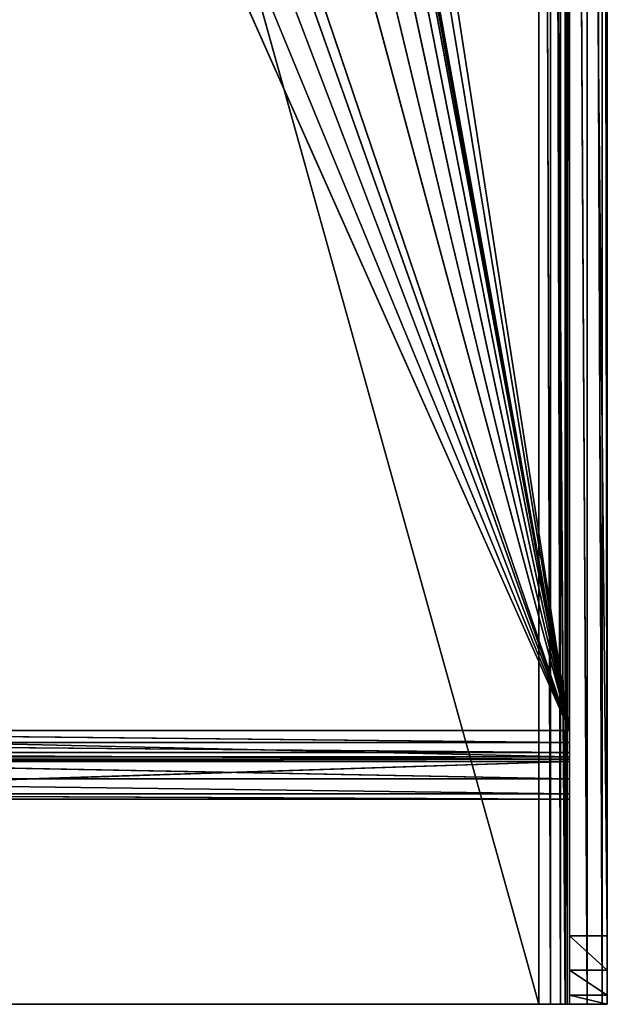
# Model space of a CAD drawing. Extents: x 650 to 764, y -67 to 219.
# Tile 13 of 256: x 707 to 724, y 48 to 77. Entities that reach past the tile are written whole.
import ezdxf

# ---------------------------------------------------------------- set-up
doc = ezdxf.new("R2010")
doc.units = 0
doc.header["$LTSCALE"] = 25.4
doc.layers.get('0').update_dxf_attribs({"color": 13, "linetype": 'CONTINUOUS'})

# ---------------------------------------------------------------- blocks, each defined once
blk = doc.blocks.new('CROSS-I-9603-9598_STL')
at = {"color": 7}
for p, q in [((85.878, 194.033, 115), (85.23, 193.6, 115)), ((85.23, 193.6, 115), (85.878, 194.033, 230)), ((85.23, 193.6, 115), (85.878, 194.033, 230)), ((85.878, 194.033, 115), (85.23, 193.6, 115)), ((86.644, 194.186, 115), (85.878, 194.033, 115)), ((85.878, 194.033, 115), (86.644, 194.186, 230)), ((85.878, 194.033, 115), (86.644, 194.186, 230)), ((86.644, 194.186, 115), (85.878, 194.033, 115)), ((85.878, 194.033, 115), (85.878, 194.033, 230)), ((85.878, 194.033, 115), (85.878, 194.033, 230)), ((85.878, 194.033, 115), (86.299, 193.017, 115)), ((85.878, 194.033, 115), (86.299, 193.017, 115)), ((85.878, 194.033, 115), (86.644, 193.086, 115)), ((85.878, 194.033, 115), (86.644, 193.086, 115)), ((118.644, 194.186, 230), (86.644, 194.186, 115)), ((86.644, 194.186, 115), (86.644, 194.186, 230)), ((118.644, 194.186, 230), (86.644, 194.186, 115)), ((118.644, 194.186, 115), (86.644, 194.186, 115)), ((86.644, 194.186, 115), (86.644, 194.186, 230)), ((86.644, 194.186, 115), (86.644, 193.086, 115)), ((86.644, 194.186, 115), (86.644, 193.086, 115)), ((86.644, 194.186, 115), (118.644, 193.086, 115)), ((86.644, 194.186, 115), (118.644, 193.086, 115)), ((118.644, 194.186, 115), (86.644, 194.186, 115)), ((85.23, 193.6, 115), (84.796, 192.951, 115)), ((84.796, 192.951, 115), (85.23, 193.6, 230)), ((84.796, 192.951, 115), (85.23, 193.6, 230)), ((85.23, 193.6, 115), (84.796, 192.951, 115)), ((85.23, 193.6, 115), (85.23, 193.6, 230)), ((85.23, 193.6, 115), (85.23, 193.6, 230)), ((85.23, 193.6, 115), (86.007, 192.822, 115)), ((85.23, 193.6, 115), (86.007, 192.822, 115)), ((85.23, 193.6, 115), (86.299, 193.017, 115)), ((85.23, 193.6, 115), (86.299, 193.017, 115)), ((84.796, 192.951, 115), (84.644, 192.186, 115)), ((84.644, 192.186, 115), (84.796, 192.951, 230)), ((84.644, 192.186, 115), (84.796, 192.951, 230)), ((84.796, 192.951, 115), (84.644, 192.186, 115)), ((84.796, 192.951, 115), (84.796, 192.951, 230)), ((84.796, 192.951, 115), (84.796, 192.951, 230)), ((84.796, 192.951, 115), (85.812, 192.53, 115)), ((84.796, 192.951, 115), (85.812, 192.53, 115)), ((84.796, 192.951, 115), (86.007, 192.822, 115)), ((84.796, 192.951, 115), (86.007, 192.822, 115)), ((85.812, 192.53, 115), (86.007, 192.822, 230)), ((85.812, 192.53, 115), (86.007, 192.822, 230)), ((85.812, 192.53, 115), (86.007, 192.822, 115)), ((85.812, 192.53, 115), (86.007, 192.822, 115)), ((86.007, 192.822, 115), (86.299, 193.017, 230)), ((86.007, 192.822, 115), (86.299, 193.017, 230)), ((86.007, 192.822, 115), (86.299, 193.017, 115)), ((86.007, 192.822, 115), (86.299, 193.017, 115)), ((86.007, 192.822, 115), (86.007, 192.822, 230)), ((86.007, 192.822, 115), (86.007, 192.822, 230)), ((86.299, 193.017, 115), (86.644, 193.086, 230)), ((86.299, 193.017, 115), (86.644, 193.086, 230)), ((86.299, 193.017, 115), (86.644, 193.086, 115)), ((86.299, 193.017, 115), (86.644, 193.086, 115)), ((86.299, 193.017, 115), (86.299, 193.017, 230)), ((86.299, 193.017, 115), (86.299, 193.017, 230)), ((86.644, 193.086, 115), (86.644, 193.086, 230)), ((86.644, 193.086, 115), (86.644, 193.086, 230)), ((86.644, 193.086, 115), (118.644, 193.086, 115)), ((86.644, 193.086, 115), (118.644, 193.086, 115)), ((84.644, 192.186, 115), (85.812, 192.53, 115)), ((84.644, 192.186, 115), (85.812, 192.53, 115)), ((85.744, 192.186, 115), (85.812, 192.53, 230)), ((85.744, 192.186, 115), (85.812, 192.53, 230)), ((85.744, 192.186, 115), (85.812, 192.53, 115)), ((85.744, 192.186, 115), (85.812, 192.53, 115)), ((85.812, 192.53, 115), (85.812, 192.53, 230)), ((85.812, 192.53, 115), (85.812, 192.53, 230)), ((84.644, 192.186, 115), (84.644, 192.186, 230)), ((84.644, 192.186, 230), (84.644, 159.186, 117)), ((84.644, 192.186, 230), (84.644, 159.186, 117)), ((84.644, 192.186, 115), (84.644, 192.186, 230)), ((84.644, 192.186, 115), (84.644, 159.186, 117)), ((84.644, 192.186, 115), (84.644, 159.186, 117)), ((84.644, 192.186, 115), (84.644, 161.186, 115)), ((84.644, 161.186, 115), (85.744, 192.186, 115)), ((84.644, 161.186, 115), (85.744, 192.186, 115)), ((84.644, 192.186, 115), (84.644, 161.186, 115)), ((84.644, 192.186, 115), (85.744, 192.186, 115)), ((84.644, 192.186, 115), (85.744, 192.186, 115)), ((85.744, 159.186, 117), (85.744, 192.186, 115)), ((85.744, 192.186, 115), (85.744, 159.186, 228)), ((85.744, 161.186, 115), (85.744, 192.186, 115)), ((85.744, 159.186, 117), (85.744, 192.186, 115)), ((85.744, 192.186, 115), (85.744, 159.186, 228)), ((85.744, 192.186, 115), (85.744, 192.186, 230)), ((85.744, 192.186, 115), (85.744, 192.186, 230)), ((85.744, 161.186, 115), (85.744, 192.186, 115)), ((84.644, 159.454, 116), (84.644, 161.186, 115)), ((84.644, 161.186, 115), (84.644, 160.186, 115.268)), ((84.644, 159.454, 116), (84.644, 161.186, 115)), ((84.644, 159.186, 117), (84.644, 161.186, 115)), ((84.644, 159.186, 117), (84.644, 161.186, 115)), ((85.744, 161.186, 115), (84.644, 161.186, 115)), ((84.644, 161.186, 115), (84.644, 160.186, 115.268)), ((84.644, 161.186, 115), (85.744, 160.186, 115.268)), ((84.644, 161.186, 115), (85.744, 160.186, 115.268)), ((85.744, 161.186, 115), (84.644, 161.186, 115)), ((85.744, 160.186, 115.268), (85.744, 161.186, 115)), ((85.744, 161.186, 115), (85.744, 159.186, 117)), ((85.744, 161.186, 115), (85.744, 159.186, 117)), ((85.744, 160.186, 115.268), (85.744, 161.186, 115)), ((84.644, 160.186, 115.268), (84.644, 159.454, 116)), ((84.644, 160.186, 115.268), (84.644, 159.454, 116)), ((84.644, 160.186, 115.268), (85.744, 159.454, 116)), ((84.644, 160.186, 115.268), (85.744, 159.454, 116)), ((84.644, 160.186, 115.268), (85.744, 160.186, 115.268)), ((84.644, 160.186, 115.268), (85.744, 160.186, 115.268)), ((85.744, 159.454, 116), (85.744, 160.186, 115.268)), ((85.744, 160.186, 115.268), (85.744, 159.186, 117)), ((85.744, 160.186, 115.268), (85.744, 159.186, 117)), ((85.744, 159.454, 116), (85.744, 160.186, 115.268)), ((84.644, 159.454, 116), (84.644, 159.186, 117)), ((84.644, 159.454, 116), (84.644, 159.186, 117)), ((84.644, 159.454, 116), (85.744, 159.186, 117)), ((84.644, 159.454, 116), (85.744, 159.186, 117)), ((84.644, 159.454, 116), (85.744, 159.454, 116)), ((84.644, 159.454, 116), (85.744, 159.454, 116)), ((85.744, 159.186, 117), (85.744, 159.454, 116)), ((85.744, 159.186, 117), (85.744, 159.454, 116)), ((84.644, 159.186, 117), (84.644, 159.186, 228)), ((85.744, 159.186, 228), (84.644, 159.186, 117)), ((84.644, 159.186, 117), (85.744, 159.186, 117)), ((85.744, 159.186, 228), (84.644, 159.186, 117)), ((84.644, 159.186, 117), (84.644, 159.186, 228)), ((84.644, 159.186, 117), (85.744, 159.186, 117)), ((85.744, 159.186, 117), (85.744, 159.186, 228)), ((85.744, 159.186, 117), (85.744, 159.186, 228))]:
    blk.add_line(p, q, dxfattribs=at)
at = {"color": 251}
for p, q in [((85.744, 163.186, 121), (85.744, 192.186, 121)), ((85.744, 192.186, 121), (119.544, 163.186, 121)), ((85.744, 192.186, 121), (119.544, 163.186, 121)), ((85.744, 192.186, 121), (119.544, 192.186, 121)), ((85.744, 192.186, 121), (85.744, 192.186, 122.1)), ((85.744, 192.186, 122.1), (119.544, 192.186, 121)), ((85.744, 192.186, 121), (119.544, 192.186, 121)), ((85.744, 192.186, 122.1), (119.544, 192.186, 121)), ((85.744, 192.186, 122.1), (119.544, 192.186, 122.1)), ((85.744, 192.186, 122.1), (85.744, 163.186, 122.1)), ((85.744, 163.186, 122.1), (119.544, 192.186, 122.1)), ((85.744, 192.186, 122.1), (119.544, 192.186, 122.1)), ((85.744, 163.186, 122.1), (119.544, 192.186, 122.1)), ((85.744, 192.186, 121), (85.744, 192.186, 122.1)), ((85.744, 192.186, 121), (85.744, 163.186, 122.1)), ((85.744, 192.186, 122.1), (85.744, 163.186, 122.1)), ((85.744, 192.186, 121), (85.744, 163.186, 122.1)), ((85.744, 163.186, 121), (85.744, 192.186, 121)), ((85.744, 162.42, 121.152), (85.744, 163.186, 121)), ((85.744, 163.186, 121), (119.544, 162.42, 121.152)), ((85.744, 163.186, 121), (119.544, 162.42, 121.152)), ((85.744, 163.186, 121), (119.544, 163.186, 121)), ((85.744, 163.186, 121), (119.544, 163.186, 121)), ((85.744, 163.186, 122.1), (119.544, 163.186, 122.1)), ((85.744, 163.186, 122.1), (119.544, 163.186, 122.1)), ((85.744, 163.186, 122.1), (119.544, 162.841, 122.169)), ((85.744, 163.186, 122.1), (119.544, 162.841, 122.169)), ((85.744, 163.186, 122.1), (85.744, 162.841, 122.169)), ((85.744, 163.186, 121), (85.744, 163.186, 122.1)), ((85.744, 163.186, 121), (85.744, 163.186, 122.1)), ((85.744, 163.186, 121), (85.744, 162.841, 122.169)), ((85.744, 163.186, 122.1), (85.744, 162.841, 122.169)), ((85.744, 163.186, 121), (85.744, 162.841, 122.169)), ((85.744, 162.42, 121.152), (85.744, 163.186, 121)), ((85.744, 162.841, 122.169), (119.544, 162.841, 122.169)), ((85.744, 162.841, 122.169), (119.544, 162.841, 122.169)), ((85.744, 162.841, 122.169), (119.544, 162.549, 122.364)), ((85.744, 162.841, 122.169), (119.544, 162.549, 122.364)), ((85.744, 162.841, 122.169), (85.744, 162.549, 122.364)), ((85.744, 162.42, 121.152), (85.744, 162.841, 122.169)), ((85.744, 162.42, 121.152), (85.744, 162.841, 122.169)), ((85.744, 162.841, 122.169), (85.744, 162.549, 122.364)), ((85.744, 162.549, 122.364), (119.544, 162.549, 122.364)), ((85.744, 162.549, 122.364), (119.544, 162.549, 122.364)), ((85.744, 162.549, 122.364), (119.544, 162.354, 122.656)), ((85.744, 162.549, 122.364), (119.544, 162.354, 122.656)), ((85.744, 162.549, 122.364), (85.744, 162.354, 122.656)), ((85.744, 162.42, 121.152), (85.744, 162.549, 122.364)), ((85.744, 162.42, 121.152), (85.744, 162.549, 122.364)), ((85.744, 161.771, 121.586), (85.744, 162.549, 122.364)), ((85.744, 161.771, 121.586), (85.744, 162.549, 122.364)), ((85.744, 162.549, 122.364), (85.744, 162.354, 122.656)), ((85.744, 161.771, 121.586), (85.744, 162.42, 121.152)), ((85.744, 162.42, 121.152), (119.544, 161.771, 121.586)), ((85.744, 162.42, 121.152), (119.544, 161.771, 121.586)), ((85.744, 162.42, 121.152), (119.544, 162.42, 121.152)), ((85.744, 162.42, 121.152), (119.544, 162.42, 121.152)), ((85.744, 161.771, 121.586), (85.744, 162.42, 121.152)), ((85.744, 162.354, 122.656), (119.544, 162.354, 122.656)), ((85.744, 162.354, 122.656), (119.544, 162.354, 122.656)), ((85.744, 162.354, 122.656), (119.544, 162.286, 123)), ((85.744, 162.354, 122.656), (119.544, 162.286, 123)), ((85.744, 162.354, 122.656), (85.744, 162.286, 123)), ((85.744, 161.771, 121.586), (85.744, 162.354, 122.656)), ((85.744, 161.771, 121.586), (85.744, 162.354, 122.656)), ((85.744, 161.338, 122.235), (85.744, 162.354, 122.656)), ((85.744, 161.338, 122.235), (85.744, 162.354, 122.656)), ((85.744, 162.354, 122.656), (85.744, 162.286, 123)), ((85.744, 162.286, 123), (119.544, 162.286, 123)), ((99.644, 162.286, 164), (85.744, 162.286, 123)), ((85.744, 162.286, 123), (85.744, 162.286, 223)), ((99.644, 162.286, 164), (85.744, 162.286, 123)), ((99.872, 162.286, 162.852), (85.744, 162.286, 123)), ((100.522, 162.286, 161.879), (85.744, 162.286, 123)), ((99.872, 162.286, 162.852), (85.744, 162.286, 123)), ((100.522, 162.286, 161.879), (85.744, 162.286, 123)), ((101.496, 162.286, 161.228), (85.744, 162.286, 123)), ((101.496, 162.286, 161.228), (85.744, 162.286, 123)), ((85.744, 162.286, 123), (119.544, 162.286, 123)), ((85.744, 161.338, 122.235), (85.744, 162.286, 123)), ((85.744, 161.338, 122.235), (85.744, 162.286, 123)), ((85.744, 161.186, 123), (85.744, 162.286, 123)), ((85.744, 161.186, 123), (85.744, 162.286, 123)), ((85.744, 161.186, 123), (85.744, 162.286, 223)), ((85.744, 162.286, 123), (85.744, 162.286, 223)), ((85.744, 161.186, 123), (85.744, 162.286, 223)), ((85.744, 161.338, 122.235), (85.744, 161.771, 121.586)), ((85.744, 161.771, 121.586), (119.544, 161.338, 122.235)), ((85.744, 161.771, 121.586), (119.544, 161.338, 122.235)), ((85.744, 161.771, 121.586), (119.544, 161.771, 121.586)), ((85.744, 161.771, 121.586), (119.544, 161.771, 121.586)), ((85.744, 161.338, 122.235), (85.744, 161.771, 121.586)), ((85.744, 161.186, 123), (85.744, 161.338, 122.235)), ((85.744, 161.338, 122.235), (119.544, 161.186, 123)), ((85.744, 161.338, 122.235), (119.544, 161.186, 123)), ((85.744, 161.338, 122.235), (119.544, 161.338, 122.235)), ((85.744, 161.338, 122.235), (119.544, 161.338, 122.235)), ((85.744, 161.186, 123), (85.744, 161.338, 122.235)), ((101.496, 161.186, 161.228), (85.744, 161.186, 123)), ((85.744, 161.186, 123), (102.644, 161.186, 161)), ((85.744, 161.186, 123), (102.644, 161.186, 161)), ((85.744, 161.186, 123), (119.544, 161.186, 123)), ((100.522, 161.186, 161.879), (85.744, 161.186, 123)), ((101.496, 161.186, 161.228), (85.744, 161.186, 123)), ((100.522, 161.186, 161.879), (85.744, 161.186, 123)), ((99.872, 161.186, 162.852), (85.744, 161.186, 123)), ((99.872, 161.186, 162.852), (85.744, 161.186, 123)), ((99.644, 161.186, 164), (85.744, 161.186, 123)), ((85.744, 161.186, 223), (85.744, 161.186, 123)), ((85.744, 161.186, 123), (98.281, 161.186, 203.895)), ((85.744, 161.186, 123), (98.281, 161.186, 203.895)), ((85.744, 161.186, 123), (98.876, 161.186, 202.539)), ((97.282, 161.186, 186.224), (85.744, 161.186, 123)), ((85.744, 161.186, 123), (97.159, 161.186, 184.589)), ((97.282, 161.186, 186.224), (85.744, 161.186, 123)), ((99.88, 161.186, 201.449), (85.744, 161.186, 123)), ((99.88, 161.186, 201.449), (85.744, 161.186, 123)), ((85.744, 161.186, 123), (98.876, 161.186, 202.539)), ((98.344, 161.186, 181.571), (85.744, 161.186, 123)), ((85.744, 161.186, 123), (99.545, 161.186, 180.456)), ((98.344, 161.186, 181.571), (85.744, 161.186, 123)), ((97.524, 161.186, 182.991), (85.744, 161.186, 123)), ((97.524, 161.186, 182.991), (85.744, 161.186, 123)), ((85.744, 161.186, 123), (97.159, 161.186, 184.589)), ((85.744, 161.186, 123), (99.545, 161.186, 180.456)), ((85.744, 161.186, 123), (101.023, 161.186, 179.744)), ((85.744, 161.186, 123), (101.023, 161.186, 179.744)), ((99.644, 161.186, 164), (85.744, 161.186, 123)), ((85.744, 161.186, 123), (119.544, 161.186, 123)), ((85.744, 161.186, 223), (85.744, 161.186, 123))]:
    blk.add_line(p, q, dxfattribs=at)
at = {"color": 7}
mesh = blk.add_polyface(dxfattribs=at)
corners = [(85.878, 194.033, 230), (85.878, 194.033, 115), (85.23, 193.6, 115)]
mesh.append_faces([[corners[k] for k in face] for face in [(0, 1, 2)]], dxfattribs={"color": 7})
mesh = blk.add_polyface(dxfattribs=at)
corners = [(85.878, 194.033, 230), (85.23, 193.6, 115), (85.23, 193.6, 230)]
mesh.append_faces([[corners[k] for k in face] for face in [(0, 1, 2)]], dxfattribs={"color": 7})
mesh = blk.add_polyface(dxfattribs=at)
corners = [(86.299, 193.017, 115), (85.23, 193.6, 115), (85.878, 194.033, 115)]
mesh.append_faces([[corners[k] for k in face] for face in [(0, 1, 2)]], dxfattribs={"color": 7})
mesh = blk.add_polyface(dxfattribs=at)
corners = [(86.644, 194.186, 230), (86.644, 194.186, 115), (85.878, 194.033, 115)]
mesh.append_faces([[corners[k] for k in face] for face in [(0, 1, 2)]], dxfattribs={"color": 7})
mesh = blk.add_polyface(dxfattribs=at)
corners = [(86.644, 194.186, 230), (85.878, 194.033, 115), (85.878, 194.033, 230)]
mesh.append_faces([[corners[k] for k in face] for face in [(0, 1, 2)]], dxfattribs={"color": 7})
mesh = blk.add_polyface(dxfattribs=at)
corners = [(86.644, 193.086, 115), (85.878, 194.033, 115), (86.644, 194.186, 115)]
mesh.append_faces([[corners[k] for k in face] for face in [(0, 1, 2)]], dxfattribs={"color": 7})
mesh = blk.add_polyface(dxfattribs=at)
corners = [(86.644, 193.086, 115), (86.299, 193.017, 115), (85.878, 194.033, 115)]
mesh.append_faces([[corners[k] for k in face] for face in [(0, 1, 2)]], dxfattribs={"color": 7})
mesh = blk.add_polyface(dxfattribs=at)
corners = [(118.644, 194.186, 230), (86.644, 194.186, 115), (86.644, 194.186, 230)]
mesh.append_faces([[corners[k] for k in face] for face in [(0, 1, 2)]], dxfattribs={"color": 7})
mesh = blk.add_polyface(dxfattribs=at)
corners = [(118.644, 194.186, 230), (118.644, 194.186, 115), (86.644, 194.186, 115)]
mesh.append_faces([[corners[k] for k in face] for face in [(0, 1, 2)]], dxfattribs={"color": 7})
mesh = blk.add_polyface(dxfattribs=at)
corners = [(118.644, 193.086, 115), (86.644, 193.086, 115), (86.644, 194.186, 115)]
mesh.append_faces([[corners[k] for k in face] for face in [(0, 1, 2)]], dxfattribs={"color": 7})
mesh = blk.add_polyface(dxfattribs=at)
corners = [(118.644, 193.086, 115), (86.644, 194.186, 115), (118.644, 194.186, 115)]
mesh.append_faces([[corners[k] for k in face] for face in [(0, 1, 2)]], dxfattribs={"color": 7})
mesh = blk.add_polyface(dxfattribs=at)
corners = [(85.23, 193.6, 115), (84.796, 192.951, 115), (85.23, 193.6, 230)]
mesh.append_faces([[corners[k] for k in face] for face in [(0, 1, 2)]], dxfattribs={"color": 7})
mesh = blk.add_polyface(dxfattribs=at)
corners = [(85.23, 193.6, 230), (84.796, 192.951, 115), (84.796, 192.951, 230)]
mesh.append_faces([[corners[k] for k in face] for face in [(0, 1, 2)]], dxfattribs={"color": 7})
mesh = blk.add_polyface(dxfattribs=at)
corners = [(86.007, 192.822, 115), (84.796, 192.951, 115), (85.23, 193.6, 115)]
mesh.append_faces([[corners[k] for k in face] for face in [(0, 1, 2)]], dxfattribs={"color": 7})
mesh = blk.add_polyface(dxfattribs=at)
corners = [(86.299, 193.017, 115), (86.007, 192.822, 115), (85.23, 193.6, 115)]
mesh.append_faces([[corners[k] for k in face] for face in [(0, 1, 2)]], dxfattribs={"color": 7})
mesh = blk.add_polyface(dxfattribs=at)
corners = [(84.796, 192.951, 230), (84.796, 192.951, 115), (84.644, 192.186, 115)]
mesh.append_faces([[corners[k] for k in face] for face in [(0, 1, 2)]], dxfattribs={"color": 7})
mesh = blk.add_polyface(dxfattribs=at)
corners = [(84.796, 192.951, 230), (84.644, 192.186, 115), (84.644, 192.186, 230)]
mesh.append_faces([[corners[k] for k in face] for face in [(0, 1, 2)]], dxfattribs={"color": 7})
mesh = blk.add_polyface(dxfattribs=at)
corners = [(85.812, 192.53, 115), (84.644, 192.186, 115), (84.796, 192.951, 115)]
mesh.append_faces([[corners[k] for k in face] for face in [(0, 1, 2)]], dxfattribs={"color": 7})
mesh = blk.add_polyface(dxfattribs=at)
corners = [(86.007, 192.822, 115), (85.812, 192.53, 115), (84.796, 192.951, 115)]
mesh.append_faces([[corners[k] for k in face] for face in [(0, 1, 2)]], dxfattribs={"color": 7})
mesh = blk.add_polyface(dxfattribs=at)
corners = [(86.007, 192.822, 230), (85.812, 192.53, 230), (85.812, 192.53, 115)]
mesh.append_faces([[corners[k] for k in face] for face in [(0, 1, 2)]], dxfattribs={"color": 7})
mesh = blk.add_polyface(dxfattribs=at)
corners = [(86.007, 192.822, 230), (85.812, 192.53, 115), (86.007, 192.822, 115)]
mesh.append_faces([[corners[k] for k in face] for face in [(0, 1, 2)]], dxfattribs={"color": 7})
mesh = blk.add_polyface(dxfattribs=at)
corners = [(86.007, 192.822, 230), (86.007, 192.822, 115), (86.299, 193.017, 230)]
mesh.append_faces([[corners[k] for k in face] for face in [(0, 1, 2)]], dxfattribs={"color": 7})
mesh = blk.add_polyface(dxfattribs=at)
corners = [(86.299, 193.017, 230), (86.007, 192.822, 115), (86.299, 193.017, 115)]
mesh.append_faces([[corners[k] for k in face] for face in [(0, 1, 2)]], dxfattribs={"color": 7})
mesh = blk.add_polyface(dxfattribs=at)
corners = [(86.299, 193.017, 230), (86.299, 193.017, 115), (86.644, 193.086, 230)]
mesh.append_faces([[corners[k] for k in face] for face in [(0, 1, 2)]], dxfattribs={"color": 7})
mesh = blk.add_polyface(dxfattribs=at)
corners = [(86.644, 193.086, 230), (86.299, 193.017, 115), (86.644, 193.086, 115)]
mesh.append_faces([[corners[k] for k in face] for face in [(0, 1, 2)]], dxfattribs={"color": 7})
mesh = blk.add_polyface(dxfattribs=at)
corners = [(86.644, 193.086, 230), (118.644, 193.086, 115), (118.644, 193.086, 230)]
mesh.append_faces([[corners[k] for k in face] for face in [(0, 1, 2)]], dxfattribs={"color": 7})
mesh = blk.add_polyface(dxfattribs=at)
corners = [(86.644, 193.086, 230), (86.644, 193.086, 115), (118.644, 193.086, 115)]
mesh.append_faces([[corners[k] for k in face] for face in [(0, 1, 2)]], dxfattribs={"color": 7})
mesh = blk.add_polyface(dxfattribs=at)
corners = [(85.812, 192.53, 115), (85.744, 192.186, 115), (84.644, 192.186, 115)]
mesh.append_faces([[corners[k] for k in face] for face in [(0, 1, 2)]], dxfattribs={"color": 7})
mesh = blk.add_polyface(dxfattribs=at)
corners = [(85.812, 192.53, 230), (85.744, 192.186, 230), (85.744, 192.186, 115)]
mesh.append_faces([[corners[k] for k in face] for face in [(0, 1, 2)]], dxfattribs={"color": 7})
mesh = blk.add_polyface(dxfattribs=at)
corners = [(85.812, 192.53, 230), (85.744, 192.186, 115), (85.812, 192.53, 115)]
mesh.append_faces([[corners[k] for k in face] for face in [(0, 1, 2)]], dxfattribs={"color": 7})
mesh = blk.add_polyface(dxfattribs=at)
corners = [(84.644, 192.186, 230), (84.644, 159.186, 117), (84.644, 159.186, 228)]
mesh.append_faces([[corners[k] for k in face] for face in [(0, 1, 2)]], dxfattribs={"color": 7})
mesh = blk.add_polyface(dxfattribs=at)
corners = [(84.644, 192.186, 230), (84.644, 192.186, 115), (84.644, 159.186, 117)]
mesh.append_faces([[corners[k] for k in face] for face in [(0, 1, 2)]], dxfattribs={"color": 7})
mesh = blk.add_polyface(dxfattribs=at)
corners = [(84.644, 192.186, 115), (84.644, 161.186, 115), (84.644, 159.186, 117)]
mesh.append_faces([[corners[k] for k in face] for face in [(0, 1, 2)]], dxfattribs={"color": 7})
mesh = blk.add_polyface(dxfattribs=at)
corners = [(85.744, 161.186, 115), (84.644, 161.186, 115), (85.744, 192.186, 115)]
mesh.append_faces([[corners[k] for k in face] for face in [(0, 1, 2)]], dxfattribs={"color": 7})
mesh = blk.add_polyface(dxfattribs=at)
corners = [(85.744, 192.186, 115), (84.644, 161.186, 115), (84.644, 192.186, 115)]
mesh.append_faces([[corners[k] for k in face] for face in [(0, 1, 2)]], dxfattribs={"color": 7})
mesh = blk.add_polyface(dxfattribs=at)
corners = [(85.744, 192.186, 115), (85.744, 159.186, 228), (85.744, 159.186, 117)]
mesh.append_faces([[corners[k] for k in face] for face in [(0, 1, 2)]], dxfattribs={"color": 7})
mesh = blk.add_polyface(dxfattribs=at)
corners = [(85.744, 192.186, 115), (85.744, 159.186, 117), (85.744, 161.186, 115)]
mesh.append_faces([[corners[k] for k in face] for face in [(0, 1, 2)]], dxfattribs={"color": 7})
mesh = blk.add_polyface(dxfattribs=at)
corners = [(85.744, 192.186, 230), (85.744, 159.186, 228), (85.744, 192.186, 115)]
mesh.append_faces([[corners[k] for k in face] for face in [(0, 1, 2)]], dxfattribs={"color": 7})
at = {"color": 251}
mesh = blk.add_polyface(dxfattribs=at)
corners = [(119.544, 163.186, 121), (85.744, 163.186, 121), (85.744, 192.186, 121)]
mesh.append_faces([[corners[k] for k in face] for face in [(0, 1, 2)]], dxfattribs={"color": 251})
mesh = blk.add_polyface(dxfattribs=at)
corners = [(119.544, 163.186, 121), (85.744, 192.186, 121), (119.544, 192.186, 121)]
mesh.append_faces([[corners[k] for k in face] for face in [(0, 1, 2)]], dxfattribs={"color": 251})
mesh = blk.add_polyface(dxfattribs=at)
corners = [(85.744, 192.186, 122.1), (119.544, 192.186, 121), (85.744, 192.186, 121)]
mesh.append_faces([[corners[k] for k in face] for face in [(0, 1, 2)]], dxfattribs={"color": 251})
mesh = blk.add_polyface(dxfattribs=at)
corners = [(119.544, 192.186, 122.1), (119.544, 192.186, 121), (85.744, 192.186, 122.1)]
mesh.append_faces([[corners[k] for k in face] for face in [(0, 1, 2)]], dxfattribs={"color": 251})
mesh = blk.add_polyface(dxfattribs=at)
corners = [(119.544, 192.186, 122.1), (85.744, 192.186, 122.1), (85.744, 163.186, 122.1)]
mesh.append_faces([[corners[k] for k in face] for face in [(0, 1, 2)]], dxfattribs={"color": 251})
mesh = blk.add_polyface(dxfattribs=at)
corners = [(119.544, 192.186, 122.1), (85.744, 163.186, 122.1), (119.544, 163.186, 122.1)]
mesh.append_faces([[corners[k] for k in face] for face in [(0, 1, 2)]], dxfattribs={"color": 251})
mesh = blk.add_polyface(dxfattribs=at)
corners = [(85.744, 192.186, 121), (85.744, 163.186, 122.1), (85.744, 192.186, 122.1)]
mesh.append_faces([[corners[k] for k in face] for face in [(0, 1, 2)]], dxfattribs={"color": 251})
mesh = blk.add_polyface(dxfattribs=at)
corners = [(85.744, 192.186, 121), (85.744, 163.186, 121), (85.744, 163.186, 122.1)]
mesh.append_faces([[corners[k] for k in face] for face in [(0, 1, 2)]], dxfattribs={"color": 251})
mesh = blk.add_polyface(dxfattribs=at)
corners = [(119.544, 162.42, 121.152), (85.744, 162.42, 121.152), (85.744, 163.186, 121)]
mesh.append_faces([[corners[k] for k in face] for face in [(0, 1, 2)]], dxfattribs={"color": 251})
mesh = blk.add_polyface(dxfattribs=at)
corners = [(119.544, 162.42, 121.152), (85.744, 163.186, 121), (119.544, 163.186, 121)]
mesh.append_faces([[corners[k] for k in face] for face in [(0, 1, 2)]], dxfattribs={"color": 251})
mesh = blk.add_polyface(dxfattribs=at)
corners = [(119.544, 163.186, 122.1), (85.744, 163.186, 122.1), (119.544, 162.841, 122.169)]
mesh.append_faces([[corners[k] for k in face] for face in [(0, 1, 2)]], dxfattribs={"color": 251})
mesh = blk.add_polyface(dxfattribs=at)
corners = [(119.544, 162.841, 122.169), (85.744, 163.186, 122.1), (85.744, 162.841, 122.169)]
mesh.append_faces([[corners[k] for k in face] for face in [(0, 1, 2)]], dxfattribs={"color": 251})
mesh = blk.add_polyface(dxfattribs=at)
corners = [(85.744, 163.186, 121), (85.744, 162.841, 122.169), (85.744, 163.186, 122.1)]
mesh.append_faces([[corners[k] for k in face] for face in [(0, 1, 2)]], dxfattribs={"color": 251})
mesh = blk.add_polyface(dxfattribs=at)
corners = [(85.744, 163.186, 121), (85.744, 162.42, 121.152), (85.744, 162.841, 122.169)]
mesh.append_faces([[corners[k] for k in face] for face in [(0, 1, 2)]], dxfattribs={"color": 251})
mesh = blk.add_polyface(dxfattribs=at)
corners = [(119.544, 162.841, 122.169), (85.744, 162.841, 122.169), (119.544, 162.549, 122.364)]
mesh.append_faces([[corners[k] for k in face] for face in [(0, 1, 2)]], dxfattribs={"color": 251})
mesh = blk.add_polyface(dxfattribs=at)
corners = [(119.544, 162.549, 122.364), (85.744, 162.841, 122.169), (85.744, 162.549, 122.364)]
mesh.append_faces([[corners[k] for k in face] for face in [(0, 1, 2)]], dxfattribs={"color": 251})
mesh = blk.add_polyface(dxfattribs=at)
corners = [(85.744, 162.841, 122.169), (85.744, 162.42, 121.152), (85.744, 162.549, 122.364)]
mesh.append_faces([[corners[k] for k in face] for face in [(0, 1, 2)]], dxfattribs={"color": 251})
mesh = blk.add_polyface(dxfattribs=at)
corners = [(119.544, 162.354, 122.656), (119.544, 162.549, 122.364), (85.744, 162.549, 122.364)]
mesh.append_faces([[corners[k] for k in face] for face in [(0, 1, 2)]], dxfattribs={"color": 251})
mesh = blk.add_polyface(dxfattribs=at)
corners = [(119.544, 162.354, 122.656), (85.744, 162.549, 122.364), (85.744, 162.354, 122.656)]
mesh.append_faces([[corners[k] for k in face] for face in [(0, 1, 2)]], dxfattribs={"color": 251})
mesh = blk.add_polyface(dxfattribs=at)
corners = [(85.744, 162.549, 122.364), (85.744, 162.42, 121.152), (85.744, 161.771, 121.586)]
mesh.append_faces([[corners[k] for k in face] for face in [(0, 1, 2)]], dxfattribs={"color": 251})
mesh = blk.add_polyface(dxfattribs=at)
corners = [(85.744, 162.549, 122.364), (85.744, 161.771, 121.586), (85.744, 162.354, 122.656)]
mesh.append_faces([[corners[k] for k in face] for face in [(0, 1, 2)]], dxfattribs={"color": 251})
mesh = blk.add_polyface(dxfattribs=at)
corners = [(119.544, 161.771, 121.586), (85.744, 161.771, 121.586), (85.744, 162.42, 121.152)]
mesh.append_faces([[corners[k] for k in face] for face in [(0, 1, 2)]], dxfattribs={"color": 251})
mesh = blk.add_polyface(dxfattribs=at)
corners = [(119.544, 161.771, 121.586), (85.744, 162.42, 121.152), (119.544, 162.42, 121.152)]
mesh.append_faces([[corners[k] for k in face] for face in [(0, 1, 2)]], dxfattribs={"color": 251})
mesh = blk.add_polyface(dxfattribs=at)
corners = [(119.544, 162.286, 123), (119.544, 162.354, 122.656), (85.744, 162.354, 122.656)]
mesh.append_faces([[corners[k] for k in face] for face in [(0, 1, 2)]], dxfattribs={"color": 251})
mesh = blk.add_polyface(dxfattribs=at)
corners = [(119.544, 162.286, 123), (85.744, 162.354, 122.656), (85.744, 162.286, 123)]
mesh.append_faces([[corners[k] for k in face] for face in [(0, 1, 2)]], dxfattribs={"color": 251})
mesh = blk.add_polyface(dxfattribs=at)
corners = [(85.744, 162.354, 122.656), (85.744, 161.771, 121.586), (85.744, 161.338, 122.235)]
mesh.append_faces([[corners[k] for k in face] for face in [(0, 1, 2)]], dxfattribs={"color": 251})
mesh = blk.add_polyface(dxfattribs=at)
corners = [(85.744, 162.354, 122.656), (85.744, 161.338, 122.235), (85.744, 162.286, 123)]
mesh.append_faces([[corners[k] for k in face] for face in [(0, 1, 2)]], dxfattribs={"color": 251})
mesh = blk.add_polyface(dxfattribs=at)
corners = [(85.744, 162.286, 223), (99.644, 162.286, 164), (85.744, 162.286, 123)]
mesh.append_faces([[corners[k] for k in face] for face in [(0, 1, 2)]], dxfattribs={"color": 251})
mesh = blk.add_polyface(dxfattribs=at)
corners = [(99.644, 162.286, 164), (99.872, 162.286, 162.852), (85.744, 162.286, 123)]
mesh.append_faces([[corners[k] for k in face] for face in [(0, 1, 2)]], dxfattribs={"color": 251})
mesh = blk.add_polyface(dxfattribs=at)
corners = [(99.872, 162.286, 162.852), (100.522, 162.286, 161.879), (85.744, 162.286, 123)]
mesh.append_faces([[corners[k] for k in face] for face in [(0, 1, 2)]], dxfattribs={"color": 251})
mesh = blk.add_polyface(dxfattribs=at)
corners = [(100.522, 162.286, 161.879), (101.496, 162.286, 161.228), (85.744, 162.286, 123)]
mesh.append_faces([[corners[k] for k in face] for face in [(0, 1, 2)]], dxfattribs={"color": 251})
mesh = blk.add_polyface(dxfattribs=at)
corners = [(101.496, 162.286, 161.228), (119.544, 162.286, 123), (85.744, 162.286, 123)]
mesh.append_faces([[corners[k] for k in face] for face in [(0, 1, 2)]], dxfattribs={"color": 251})
mesh = blk.add_polyface(dxfattribs=at)
corners = [(85.744, 162.286, 123), (85.744, 161.338, 122.235), (85.744, 161.186, 123)]
mesh.append_faces([[corners[k] for k in face] for face in [(0, 1, 2)]], dxfattribs={"color": 251})
mesh = blk.add_polyface(dxfattribs=at)
corners = [(85.744, 162.286, 123), (85.744, 161.186, 123), (85.744, 162.286, 223)]
mesh.append_faces([[corners[k] for k in face] for face in [(0, 1, 2)]], dxfattribs={"color": 251})
mesh = blk.add_polyface(dxfattribs=at)
corners = [(85.744, 162.286, 223), (85.744, 161.186, 123), (85.744, 161.186, 223)]
mesh.append_faces([[corners[k] for k in face] for face in [(0, 1, 2)]], dxfattribs={"color": 251})
mesh = blk.add_polyface(dxfattribs=at)
corners = [(101.496, 162.286, 161.228), (102.644, 162.286, 161), (119.544, 162.286, 123)]
mesh.append_faces([[corners[k] for k in face] for face in [(0, 1, 2)]], dxfattribs={"color": 251})
mesh = blk.add_polyface(dxfattribs=at)
corners = [(85.744, 161.338, 122.235), (85.744, 161.771, 121.586), (119.544, 161.338, 122.235)]
mesh.append_faces([[corners[k] for k in face] for face in [(0, 1, 2)]], dxfattribs={"color": 251})
mesh = blk.add_polyface(dxfattribs=at)
corners = [(119.544, 161.338, 122.235), (85.744, 161.771, 121.586), (119.544, 161.771, 121.586)]
mesh.append_faces([[corners[k] for k in face] for face in [(0, 1, 2)]], dxfattribs={"color": 251})
at = {"color": 7}
mesh = blk.add_polyface(dxfattribs=at)
corners = [(84.644, 161.186, 115), (84.644, 160.186, 115.268), (84.644, 159.454, 116)]
mesh.append_faces([[corners[k] for k in face] for face in [(0, 1, 2)]], dxfattribs={"color": 7})
mesh = blk.add_polyface(dxfattribs=at)
corners = [(84.644, 161.186, 115), (84.644, 159.454, 116), (84.644, 159.186, 117)]
mesh.append_faces([[corners[k] for k in face] for face in [(0, 1, 2)]], dxfattribs={"color": 7})
mesh = blk.add_polyface(dxfattribs=at)
corners = [(85.744, 160.186, 115.268), (84.644, 160.186, 115.268), (84.644, 161.186, 115)]
mesh.append_faces([[corners[k] for k in face] for face in [(0, 1, 2)]], dxfattribs={"color": 7})
mesh = blk.add_polyface(dxfattribs=at)
corners = [(85.744, 160.186, 115.268), (84.644, 161.186, 115), (85.744, 161.186, 115)]
mesh.append_faces([[corners[k] for k in face] for face in [(0, 1, 2)]], dxfattribs={"color": 7})
at = {"color": 251}
mesh = blk.add_polyface(dxfattribs=at)
corners = [(85.744, 161.186, 123), (85.744, 161.338, 122.235), (119.544, 161.186, 123)]
mesh.append_faces([[corners[k] for k in face] for face in [(0, 1, 2)]], dxfattribs={"color": 251})
mesh = blk.add_polyface(dxfattribs=at)
corners = [(119.544, 161.186, 123), (85.744, 161.338, 122.235), (119.544, 161.338, 122.235)]
mesh.append_faces([[corners[k] for k in face] for face in [(0, 1, 2)]], dxfattribs={"color": 251})
at = {"color": 7}
mesh = blk.add_polyface(dxfattribs=at)
corners = [(85.744, 161.186, 115), (85.744, 159.186, 117), (85.744, 160.186, 115.268)]
mesh.append_faces([[corners[k] for k in face] for face in [(0, 1, 2)]], dxfattribs={"color": 7})
at = {"color": 251}
mesh = blk.add_polyface(dxfattribs=at)
corners = [(101.496, 161.186, 161.228), (85.744, 161.186, 123), (102.644, 161.186, 161)]
mesh.append_faces([[corners[k] for k in face] for face in [(0, 1, 2)]], dxfattribs={"color": 251})
mesh = blk.add_polyface(dxfattribs=at)
corners = [(102.644, 161.186, 161), (85.744, 161.186, 123), (119.544, 161.186, 123)]
mesh.append_faces([[corners[k] for k in face] for face in [(0, 1, 2)]], dxfattribs={"color": 251})
mesh = blk.add_polyface(dxfattribs=at)
corners = [(100.522, 161.186, 161.879), (85.744, 161.186, 123), (101.496, 161.186, 161.228)]
mesh.append_faces([[corners[k] for k in face] for face in [(0, 1, 2)]], dxfattribs={"color": 251})
mesh = blk.add_polyface(dxfattribs=at)
corners = [(99.872, 161.186, 162.852), (85.744, 161.186, 123), (100.522, 161.186, 161.879)]
mesh.append_faces([[corners[k] for k in face] for face in [(0, 1, 2)]], dxfattribs={"color": 251})
mesh = blk.add_polyface(dxfattribs=at)
corners = [(99.644, 161.186, 164), (85.744, 161.186, 123), (99.872, 161.186, 162.852)]
mesh.append_faces([[corners[k] for k in face] for face in [(0, 1, 2)]], dxfattribs={"color": 251})
mesh = blk.add_polyface(dxfattribs=at)
corners = [(85.744, 161.186, 223), (85.744, 161.186, 123), (98.281, 161.186, 203.895)]
mesh.append_faces([[corners[k] for k in face] for face in [(0, 1, 2)]], dxfattribs={"color": 251})
mesh = blk.add_polyface(dxfattribs=at)
corners = [(98.281, 161.186, 203.895), (85.744, 161.186, 123), (98.876, 161.186, 202.539)]
mesh.append_faces([[corners[k] for k in face] for face in [(0, 1, 2)]], dxfattribs={"color": 251})
mesh = blk.add_polyface(dxfattribs=at)
corners = [(97.282, 161.186, 186.224), (85.744, 161.186, 123), (97.159, 161.186, 184.589)]
mesh.append_faces([[corners[k] for k in face] for face in [(0, 1, 2)]], dxfattribs={"color": 251})
mesh = blk.add_polyface(dxfattribs=at)
corners = [(99.88, 161.186, 201.449), (85.744, 161.186, 123), (97.282, 161.186, 186.224)]
mesh.append_faces([[corners[k] for k in face] for face in [(0, 1, 2)]], dxfattribs={"color": 251})
mesh = blk.add_polyface(dxfattribs=at)
corners = [(98.876, 161.186, 202.539), (85.744, 161.186, 123), (99.88, 161.186, 201.449)]
mesh.append_faces([[corners[k] for k in face] for face in [(0, 1, 2)]], dxfattribs={"color": 251})
mesh = blk.add_polyface(dxfattribs=at)
corners = [(98.344, 161.186, 181.571), (85.744, 161.186, 123), (99.545, 161.186, 180.456)]
mesh.append_faces([[corners[k] for k in face] for face in [(0, 1, 2)]], dxfattribs={"color": 251})
mesh = blk.add_polyface(dxfattribs=at)
corners = [(97.524, 161.186, 182.991), (85.744, 161.186, 123), (98.344, 161.186, 181.571)]
mesh.append_faces([[corners[k] for k in face] for face in [(0, 1, 2)]], dxfattribs={"color": 251})
mesh = blk.add_polyface(dxfattribs=at)
corners = [(97.159, 161.186, 184.589), (85.744, 161.186, 123), (97.524, 161.186, 182.991)]
mesh.append_faces([[corners[k] for k in face] for face in [(0, 1, 2)]], dxfattribs={"color": 251})
mesh = blk.add_polyface(dxfattribs=at)
corners = [(99.545, 161.186, 180.456), (85.744, 161.186, 123), (101.023, 161.186, 179.744)]
mesh.append_faces([[corners[k] for k in face] for face in [(0, 1, 2)]], dxfattribs={"color": 251})
mesh = blk.add_polyface(dxfattribs=at)
corners = [(101.023, 161.186, 179.744), (85.744, 161.186, 123), (99.644, 161.186, 164)]
mesh.append_faces([[corners[k] for k in face] for face in [(0, 1, 2)]], dxfattribs={"color": 251})
at = {"color": 7}
mesh = blk.add_polyface(dxfattribs=at)
corners = [(84.644, 159.454, 116), (84.644, 160.186, 115.268), (85.744, 159.454, 116)]
mesh.append_faces([[corners[k] for k in face] for face in [(0, 1, 2)]], dxfattribs={"color": 7})
mesh = blk.add_polyface(dxfattribs=at)
corners = [(85.744, 159.454, 116), (84.644, 160.186, 115.268), (85.744, 160.186, 115.268)]
mesh.append_faces([[corners[k] for k in face] for face in [(0, 1, 2)]], dxfattribs={"color": 7})
mesh = blk.add_polyface(dxfattribs=at)
corners = [(85.744, 160.186, 115.268), (85.744, 159.186, 117), (85.744, 159.454, 116)]
mesh.append_faces([[corners[k] for k in face] for face in [(0, 1, 2)]], dxfattribs={"color": 7})
mesh = blk.add_polyface(dxfattribs=at)
corners = [(84.644, 159.186, 117), (84.644, 159.454, 116), (85.744, 159.186, 117)]
mesh.append_faces([[corners[k] for k in face] for face in [(0, 1, 2)]], dxfattribs={"color": 7})
mesh = blk.add_polyface(dxfattribs=at)
corners = [(85.744, 159.186, 117), (84.644, 159.454, 116), (85.744, 159.454, 116)]
mesh.append_faces([[corners[k] for k in face] for face in [(0, 1, 2)]], dxfattribs={"color": 7})
mesh = blk.add_polyface(dxfattribs=at)
corners = [(85.744, 159.186, 228), (84.644, 159.186, 117), (85.744, 159.186, 117)]
mesh.append_faces([[corners[k] for k in face] for face in [(0, 1, 2)]], dxfattribs={"color": 7})
mesh = blk.add_polyface(dxfattribs=at)
corners = [(85.744, 159.186, 228), (84.644, 159.186, 228), (84.644, 159.186, 117)]
mesh.append_faces([[corners[k] for k in face] for face in [(0, 1, 2)]], dxfattribs={"color": 7})

msp = doc.modelspace()

# ---------------------------------------------------------------- block references
at = {"color": 0, "extrusion": (-6.66134e-16, 1, -4.44089e-16), "rotation": 360}
msp.add_blockref('CROSS-I-9603-9598_STL', (-808.777, 596.438, -66.936), dxfattribs=at)

doc.saveas('drawing.dxf')
